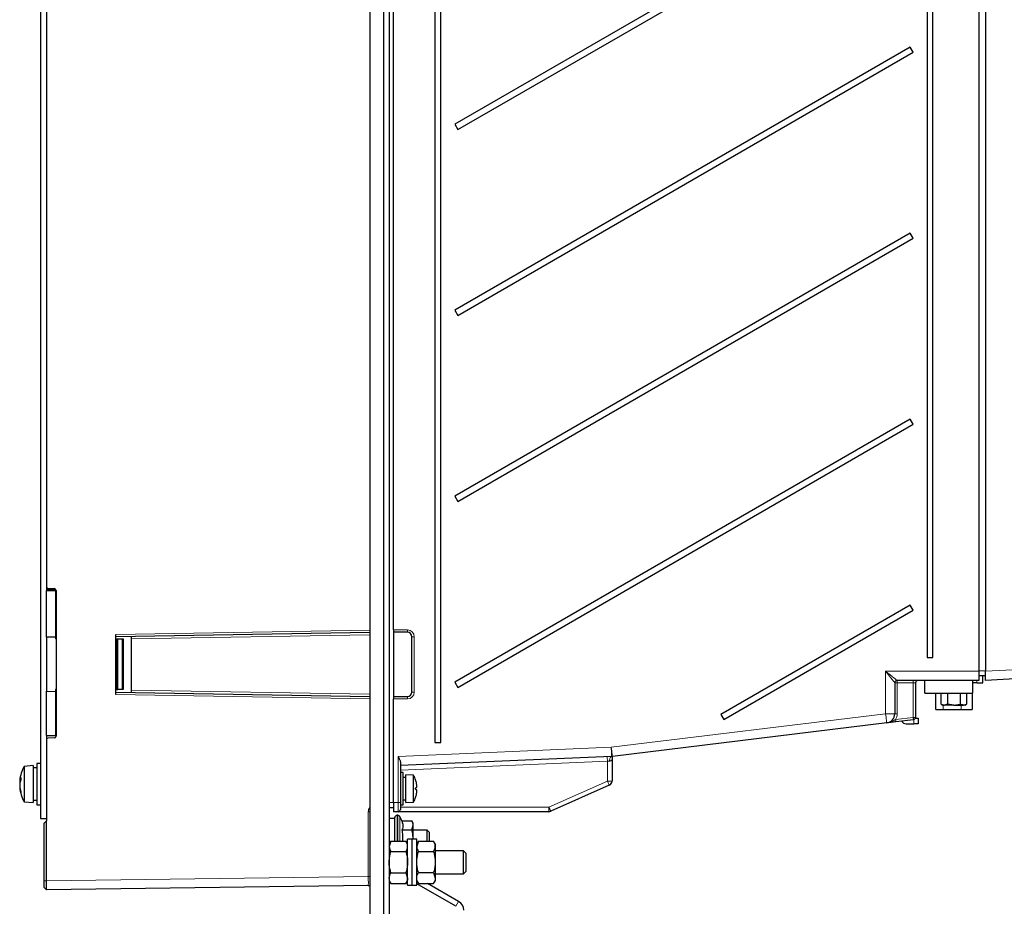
# Paper-space layout 'Blatt3' of a CAD drawing. Header units: millimetres. Extents: x 5 to 418, y 2 to 292.
# Tile 32 of 36: x 231 to 338, y 100 to 196. Entities that reach past the tile are written whole.
import ezdxf

# ---------------------------------------------------------------- set-up
doc = ezdxf.new("R2010")
doc.units = ezdxf.units.MM

psp = doc.layouts.new('Blatt3')

# ---------------------------------------------------------------- linework, layer by layer
at = {"color": 7, "linetype": 'Continuous', "lineweight": 25}
for p, q in [((269.393, 251.5997), (269.393, 96.5997)), ((270.893, 251.5997), (270.893, 96.5997)), ((271.518, 251.5997), (271.518, 96.5997)), ((271.993, 129.8497), (271.993, 245.0997)), ((234.243, 241.5997), (234.243, 134.5463)), ((276.493, 238.5997), (276.493, 117.5997)), ((277.143, 117.5997), (277.143, 238.5997)), ((335.643, 232.8497), (335.643, 125.3497)), ((336.343, 232.8497), (336.343, 125.3614)), ((329.993, 231.3497), (329.993, 126.8497)), ((330.643, 126.8497), (330.643, 231.3497)), ((233.618, 220.3497), (233.618, 109.3497)), ((328.168, 213.3862), (278.643, 184.7929)), ((278.968, 184.23), (328.493, 212.8233)), ((328.168, 193.1789), (278.643, 164.5856)), ((328.493, 192.616), (328.168, 193.1789)), ((278.968, 164.0227), (328.493, 192.616)), ((278.643, 184.7929), (278.968, 184.23)), ((328.168, 172.9717), (278.643, 144.3784)), ((278.968, 143.8155), (328.493, 172.4087)), ((328.493, 172.4087), (328.168, 172.9717)), ((278.643, 164.5856), (278.968, 164.0227)), ((328.168, 152.7644), (278.643, 124.1711)), ((278.968, 123.6082), (328.493, 152.2015)), ((328.493, 152.2015), (328.168, 152.7644)), ((278.643, 144.3784), (278.968, 143.8155)), ((234.243, 134.5463), (234.243, 134.1172)), ((234.243, 129.0508), (234.243, 134.1172)), ((234.243, 134.1172), (235.243, 134.1172)), ((234.4396, 134.3463), (235.0965, 134.3348)), ((235.1951, 134.3069), (235.1967, 134.1172)), ((235.243, 134.1172), (235.243, 129.0596)), ((235.243, 134.1172), (235.293, 134.1172)), ((235.293, 134.1348), (235.293, 118.3146)), ((328.168, 132.5571), (307.5662, 120.6626)), ((307.8912, 120.0997), (328.493, 131.9942)), ((328.493, 131.9942), (328.168, 132.5571)), ((269.393, 129.5815), (241.793, 129.0997)), ((271.993, 129.8497), (271.993, 129.5997)), ((273.493, 129.5997), (271.993, 129.5997)), ((271.993, 129.5997), (271.993, 122.5997)), ((235.243, 129.0596), (234.243, 129.0508)), ((234.243, 129.0508), (234.243, 123.1835)), ((235.243, 129.0596), (235.243, 128.8672)), ((235.293, 128.8672), (235.243, 128.8672)), ((241.793, 122.8497), (241.793, 129.3497)), ((241.843, 128.8672), (241.793, 128.8672)), ((241.843, 128.8672), (241.843, 123.3672)), ((241.843, 128.8672), (241.993, 128.8672)), ((241.993, 123.3672), (241.993, 128.8672)), ((241.993, 128.8672), (242.468, 128.8672)), ((242.468, 128.8672), (242.593, 128.8672)), ((242.593, 128.8672), (242.593, 123.3672)), ((243.493, 128.8794), (243.493, 129.1294)), ((243.493, 123.32), (243.493, 128.8794)), ((273.993, 123.0997), (273.993, 129.0997)), ((329.993, 126.8497), (330.643, 126.8497)), ((335.643, 125.3497), (335.643, 124.3497)), ((336.343, 124.3628), (336.343, 125.3614)), ((335.643, 124.3497), (326.743, 124.3497)), ((329.743, 122.9747), (329.743, 124.3497)), ((334.993, 122.9747), (334.993, 124.3497)), ((335.643, 124.9089), (336.343, 124.8967)), ((336.0538, 124.9018), (336.093, 124.9011)), ((336.0538, 124.0855), (336.0538, 124.9018)), ((340.8561, 124.5993), (336.343, 124.3628)), ((234.243, 118.3672), (234.243, 123.1835)), ((234.243, 123.1835), (235.243, 123.1748)), ((235.243, 123.3672), (235.243, 123.1748)), ((235.293, 123.3672), (235.243, 123.3672)), ((235.243, 123.1748), (235.243, 118.3672)), ((241.843, 123.3672), (241.793, 123.3672)), ((241.843, 123.3672), (241.993, 123.3672)), ((242.468, 123.3672), (241.993, 123.3672)), ((242.593, 123.3672), (242.468, 123.3672)), ((243.493, 123.07), (243.493, 123.32)), ((278.643, 124.1711), (278.968, 123.6082)), ((326.493, 124.0997), (326.493, 120.7352)), ((328.743, 124.0997), (328.743, 120.3455)), ((335.4038, 124.0855), (334.993, 124.0855)), ((335.4038, 124.0855), (336.0538, 124.0855)), ((241.793, 123.0997), (269.393, 122.618)), ((271.993, 122.5997), (273.493, 122.5997)), ((271.993, 122.5997), (271.993, 122.3497)), ((271.993, 111.0997), (271.993, 122.3497)), ((329.743, 122.9747), (334.993, 122.9747)), ((330.9413, 121.1855), (330.9413, 122.9747)), ((331.5451, 121.7916), (331.5451, 122.9747)), ((332.2307, 122.9747), (332.2307, 121.7916)), ((333.6019, 122.9747), (333.6019, 121.7916)), ((334.2875, 122.9747), (334.2875, 121.7916)), ((334.8913, 122.9747), (334.8913, 121.1855)), ((330.9413, 121.1855), (331.7676, 121.1855)), ((331.5451, 121.7916), (331.7288, 121.6855)), ((331.5451, 121.7916), (331.8879, 121.6855)), ((331.7288, 121.6855), (331.8879, 121.6855)), ((331.7676, 121.1855), (333.7176, 121.1855)), ((332.2307, 121.7916), (331.8879, 121.6855)), ((332.9163, 121.6855), (331.8879, 121.6855)), ((332.9163, 121.6855), (332.2307, 121.7916)), ((332.9163, 121.6855), (333.6019, 121.7916)), ((332.9163, 121.6855), (333.9447, 121.6855)), ((333.9447, 121.6855), (333.6019, 121.7916)), ((333.7176, 121.1855), (334.8913, 121.1855)), ((333.9447, 121.6855), (334.2875, 121.7916)), ((334.1038, 121.6855), (333.9447, 121.6855)), ((334.1038, 121.6855), (334.2875, 121.7916)), ((307.5662, 120.6626), (307.8912, 120.0997)), ((328.5233, 120.0973), (326.6067, 119.8636)), ((328.724, 120.2497), (329.0463, 120.2497)), ((329.0463, 120.2497), (329.0463, 119.6497)), ((325.6141, 119.7425), (295.7817, 116.1044)), ((327.7226, 119.6497), (328.5463, 119.6497)), ((329.0463, 119.6497), (328.5463, 119.6497)), ((234.243, 118.3672), (234.243, 117.9032)), ((234.243, 118.3672), (235.243, 118.3672)), ((234.243, 117.9032), (234.243, 109.0997)), ((235.0965, 118.1146), (234.4396, 118.1031)), ((235.293, 118.3672), (235.243, 118.3672)), ((276.493, 117.5997), (277.143, 117.5997)), ((295.7041, 116.098), (272.743, 115.0997)), ((295.7817, 116.1044), (295.743, 116.0997)), ((295.743, 115.7147), (295.743, 113.4247)), ((232.818, 115.0997), (231.818, 115.0247)), ((231.818, 115.0247), (231.818, 111.1747)), ((232.818, 115.0997), (232.818, 111.0997)), ((233.218, 114.8497), (232.818, 114.8497)), ((233.618, 115.3497), (233.218, 115.3497)), ((233.218, 115.3497), (233.218, 110.8497)), ((272.743, 115.4386), (272.743, 111.0997)), ((273.043, 114.3497), (272.743, 114.3497)), ((273.043, 110.8497), (273.043, 114.3497)), ((273.343, 113.7997), (273.043, 113.7997)), ((274.168, 114.0497), (273.343, 114.0997)), ((273.343, 111.0997), (273.343, 114.0997)), ((274.168, 111.1497), (274.168, 114.0497)), ((231.4178, 113.415), (231.3393, 113.4375)), ((231.3512, 113.1698), (231.3393, 113.1705)), ((231.3626, 112.7686), (231.3393, 112.7619)), ((231.4286, 113.4445), (231.3465, 113.4651)), ((231.3844, 113.3112), (231.3465, 113.3073)), ((231.376, 112.6873), (231.3465, 112.6817)), ((295.4461, 112.9677), (289.09, 110.1428)), ((232.818, 111.3497), (233.218, 111.3497)), ((273.043, 111.3997), (273.343, 111.3997)), ((231.818, 111.1747), (232.818, 111.0997)), ((233.218, 110.8497), (233.618, 110.8497)), ((271.993, 110.4997), (271.518, 110.4997)), ((271.993, 111.0997), (271.993, 110.0997)), ((272.743, 111.0997), (272.743, 110.3497)), ((272.743, 110.8497), (273.043, 110.8497)), ((273.343, 111.0997), (274.168, 111.1497)), ((233.618, 109.3497), (234.243, 109.3497)), ((272.118, 109.3497), (271.518, 109.3497)), ((272.493, 110.0997), (271.993, 110.0997)), ((272.118, 109.3497), (272.118, 109.4522)), ((272.118, 106.9091), (272.118, 109.3497)), ((272.4588, 109.7022), (272.368, 109.7022)), ((288.8869, 110.0997), (272.493, 110.0997)), ((272.8893, 109.1204), (272.6854, 109.5579)), ((233.993, 108.8497), (234.243, 109.0997)), ((233.993, 102.5996), (233.993, 108.8497)), ((234.243, 102.5996), (234.243, 109.0997)), ((272.8893, 109.1204), (273.9918, 109.1204)), ((274.118, 108.8497), (273.9918, 109.1204)), ((273.9918, 108.1101), (274.118, 108.6153)), ((274.118, 108.6153), (274.118, 108.8497)), ((274.118, 107.0997), (274.118, 108.6153)), ((272.8893, 108.1101), (273.9918, 108.1101)), ((274.018, 107.0997), (273.518, 107.0997)), ((273.518, 102.0997), (273.518, 107.0997)), ((274.518, 107.0997), (274.018, 107.0997)), ((274.018, 102.0997), (274.018, 107.0997)), ((275.643, 108.0997), (274.118, 108.0997)), ((274.518, 102.0997), (274.518, 107.0997)), ((275.893, 107.8497), (275.643, 108.0997)), ((275.643, 106.9089), (275.643, 108.0997)), ((275.893, 106.9089), (275.893, 107.8497)), ((271.6967, 106.9091), (271.518, 106.5997)), ((271.6967, 106.9091), (271.518, 106.3318)), ((271.6967, 106.9091), (273.3394, 106.9091)), ((273.518, 106.5997), (273.3394, 106.9091)), ((274.6968, 106.9093), (274.518, 106.5997)), ((274.6967, 106.9089), (274.518, 106.3455)), ((274.6967, 106.9089), (276.3394, 106.9089)), ((276.518, 106.5997), (276.3393, 106.9093)), ((276.518, 106.5997), (276.518, 106.3455)), ((276.518, 106.3455), (276.518, 104.6275)), ((271.6967, 105.7544), (273.3394, 105.7544)), ((274.6967, 105.7821), (276.3394, 105.7821)), ((279.593, 105.8497), (276.518, 105.8497)), ((279.893, 105.5497), (279.593, 105.8497)), ((279.593, 103.3497), (279.593, 105.8497)), ((279.893, 103.6497), (279.893, 105.5497)), ((271.443, 104.3497), (271.518, 104.3497)), ((276.518, 104.6275), (276.518, 102.8817)), ((271.6967, 103.445), (273.3394, 103.445)), ((273.3394, 103.445), (273.518, 102.8677)), ((274.6967, 103.4729), (276.3394, 103.4729)), ((276.3394, 103.4729), (276.518, 102.8817)), ((276.518, 103.3497), (279.593, 103.3497)), ((276.518, 102.8817), (276.518, 102.5997)), ((279.593, 103.3497), (279.893, 103.6497)), ((233.993, 101.8497), (234.243, 101.5997)), ((269.2464, 102.0696), (234.243, 101.5997)), ((271.518, 102.5997), (271.6967, 102.2903)), ((271.6967, 102.2903), (273.3394, 102.2903)), ((273.3394, 102.2903), (273.518, 102.5997)), ((273.518, 102.0997), (274.018, 102.0997)), ((274.018, 102.0997), (274.518, 102.0997)), ((274.518, 102.5997), (274.6968, 102.2901)), ((278.768, 99.8175), (274.518, 102.2713)), ((274.6967, 102.2905), (276.3394, 102.2905)), ((279.068, 100.3371), (275.6846, 102.2905)), ((276.3393, 102.2901), (276.518, 102.5997))]:
    psp.add_line(p, q, dxfattribs=at)
at = {"color": 7, "linetype": 'Continuous', "lineweight": 18}
for p, q in [((234.243, 134.2511), (234.9474, 134.2511)), ((234.9474, 134.2511), (234.9467, 134.3374)), ((241.793, 129.3497), (269.393, 129.8315)), ((271.993, 129.8497), (273.493, 129.8497)), ((273.493, 129.5997), (273.493, 129.8497)), ((242.468, 123.3672), (242.468, 128.8672)), ((269.393, 129.3315), (243.493, 128.8794)), ((273.993, 129.0997), (274.243, 129.0997)), ((274.243, 129.0997), (274.243, 123.0997)), ((325.493, 125.3497), (335.643, 125.3497)), ((325.493, 120.7352), (325.493, 125.3497)), ((335.643, 125.4011), (336.343, 125.4011)), ((336.343, 125.3614), (340.8561, 125.598)), ((326.743, 124.3497), (326.743, 124.0997)), ((328.493, 124.3497), (328.493, 124.0997)), ((335.4038, 124.3497), (335.4038, 124.0855)), ((243.493, 123.32), (269.393, 122.8679)), ((326.493, 124.0997), (326.743, 124.0997)), ((326.743, 124.0997), (326.743, 120.7352)), ((328.493, 124.0997), (326.743, 124.0997)), ((328.493, 124.0997), (328.743, 124.0997)), ((328.493, 120.3455), (328.493, 124.0997)), ((269.393, 122.368), (241.793, 122.8497)), ((273.493, 122.3497), (271.993, 122.3497)), ((273.493, 122.5997), (273.493, 122.3497)), ((273.993, 123.0997), (274.243, 123.0997)), ((331.7676, 121.6855), (331.7676, 121.1855)), ((333.7176, 121.1855), (333.7176, 121.6855)), ((295.6607, 117.0971), (325.493, 120.7352)), ((325.493, 120.7352), (326.493, 120.7352)), ((326.493, 120.7352), (326.743, 120.7352)), ((326.5765, 120.1117), (328.493, 120.3455)), ((328.493, 120.3455), (328.743, 120.3455)), ((328.5463, 119.6497), (328.5463, 120.1012)), ((272.493, 116.0898), (295.6607, 117.0971)), ((272.493, 111.0997), (272.493, 116.0898)), ((295.243, 115.5775), (272.743, 114.5992)), ((295.243, 113.4247), (295.243, 115.5775)), ((288.8869, 110.5997), (295.243, 113.4247)), ((295.743, 113.4247), (295.243, 113.4247)), ((271.993, 111.0997), (271.518, 111.0997)), ((271.993, 111.0997), (272.493, 111.0997)), ((272.493, 111.0997), (272.743, 111.0997)), ((272.493, 110.0997), (272.493, 111.0997)), ((272.743, 110.5997), (288.8869, 110.5997)), ((288.8869, 110.5997), (288.8869, 110.0997)), ((269.2464, 103.0695), (269.2464, 110.0741)), ((269.2464, 110.0741), (269.393, 110.0741)), ((272.368, 109.7022), (272.368, 106.9091)), ((272.4588, 106.9091), (272.4588, 109.7022)), ((272.6854, 109.5579), (272.6854, 106.9091)), ((234.243, 102.5996), (269.2464, 103.0695)), ((269.2464, 103.0695), (269.393, 103.0695)), ((233.993, 102.5996), (234.243, 102.5996)), ((278.768, 99.8175), (279.068, 100.3371))]:
    psp.add_line(p, q, dxfattribs=at)
at = {"color": 7, "linetype": 'Continuous', "lineweight": 18, "flags": 128}
for points in [[(234.9489, 134.1172), (234.9487, 134.1324), (234.9482, 134.1775), (234.9474, 134.2511)], [(325.493, 125.3497), (325.7369, 125.1546), (325.9714, 124.967), (326.1875, 124.7941), (326.3769, 124.6426), (326.5324, 124.5182), (326.6479, 124.4258), (326.719, 124.3689), (326.743, 124.3497)], [(326.493, 124.0997), (326.4738, 124.1237), (326.4169, 124.1949), (326.3245, 124.3104), (326.2002, 124.4658), (326.0486, 124.6553), (325.8757, 124.8714), (325.6881, 125.1059), (325.493, 125.3497)], [(325.493, 120.7352), (325.5167, 120.5415), (325.5394, 120.3553), (325.5603, 120.1837), (325.5786, 120.0333), (325.5937, 119.9098), (325.6049, 119.8181), (325.6118, 119.7616), (325.6141, 119.7425)], [(326.5765, 120.1117), (326.5824, 120.0633), (326.5881, 120.0168), (326.5933, 119.9739), (326.5979, 119.9363), (326.6016, 119.9054), (326.6044, 119.8825), (326.6062, 119.8684), (326.6067, 119.8636)], [(328.493, 120.3455), (328.4989, 120.2971), (328.5046, 120.2505), (328.5099, 120.2076), (328.5144, 120.17), (328.5182, 120.1391), (328.521, 120.1162), (328.5227, 120.1021), (328.5233, 120.0973)], [(295.6607, 117.0971), (295.6691, 116.9022), (295.6773, 116.7148), (295.6848, 116.542), (295.6914, 116.3906), (295.6968, 116.2664), (295.7008, 116.1741), (295.7033, 116.1172), (295.7041, 116.098)], [(295.6607, 117.0971), (295.6843, 116.9034), (295.707, 116.7172), (295.7279, 116.5456), (295.7463, 116.3952), (295.7613, 116.2717), (295.7725, 116.18), (295.7794, 116.1235), (295.7817, 116.1044)], [(295.2213, 116.077), (295.2217, 116.0674), (295.223, 116.039), (295.225, 115.9928), (295.2277, 115.9307), (295.231, 115.855), (295.2347, 115.7687), (295.2388, 115.675), (295.243, 115.5775)], [(295.7041, 116.098), (295.6581, 116.0867), (295.6147, 116.057), (295.5754, 116.0103), (295.5417, 115.9481), (295.5149, 115.8728), (295.496, 115.7873), (295.4857, 115.6947), (295.4844, 115.5985)], [(295.4844, 115.5985), (295.4078, 115.5918), (295.3266, 115.5848), (295.243, 115.5775)], [(295.243, 113.4247), (295.2827, 113.3355), (295.3208, 113.2498), (295.3559, 113.1708), (295.3866, 113.1016), (295.4119, 113.0448), (295.4307, 113.0025), (295.4422, 112.9765), (295.4461, 112.9677)], [(288.8869, 110.5997), (288.9266, 110.5106), (288.9646, 110.4249), (288.9998, 110.3459), (289.0305, 110.2766), (289.0558, 110.2198), (289.0745, 110.1776), (289.0861, 110.1516), (289.09, 110.1428)]]:
    psp.add_lwpolyline(points, dxfattribs=at)
at = {"color": 7, "linetype": 'Continuous', "lineweight": 25, "flags": 128}
for points in [[(231.3626, 113.4308), (231.3559, 113.3838), (231.3465, 113.3073)], [(274.4867, 112.6962), (274.4771, 112.6936), (274.4668, 112.6909), (274.4557, 112.6879), (274.4438, 112.6847), (274.4312, 112.6813), (274.4178, 112.6778), (274.4037, 112.674), (274.3889, 112.67)], [(274.3889, 112.5294), (274.4037, 112.5254), (274.4178, 112.5217), (274.4312, 112.5181), (274.4438, 112.5147), (274.4557, 112.5115), (274.4668, 112.5086), (274.4771, 112.5058), (274.4867, 112.5032)]]:
    psp.add_lwpolyline(points, dxfattribs=at)
at = {"color": 7, "linetype": 'Continuous', "lineweight": 25}
for centre, radius, start, end in [((234.443, 134.5463), 0.2, 180, 269), ((235.093, 134.1348), 0.2, 0, 89), ((273.493, 129.0997), 0.5, 0, 90), ((326.743, 124.0997), 0.25, 90, 180), ((328.993, 124.0997), 0.25, 90, 180), ((273.493, 123.0997), 0.5, 270, 0), ((325.493, 120.7352), 1, 276.952957, 0), ((327.7226, 120.1497), 0.5, 204.284167, 270), ((328.493, 120.3455), 0.25, 276.952957, 0), ((234.443, 117.9032), 0.2, 91, 180), ((235.093, 118.3146), 0.2, 271, 0), ((295.6607, 117.0971), 1, 272.489553, 276.952957), ((235.3244, 113.0997), 4, 151.232927, 174.437166), ((232.6678, 113.3584), 1.3308, 173.124767, 176.590892), ((232.4299, 113.2741), 1.1001, 150.036285, 170.003107), ((232.9681, 112.8649), 1.6453, 155.012241, 170.270062), ((234.3763, 113.6918), 2.9025, 177.397075, 182.602925), ((271.5522, 112.5997), 2.9908, 18.429262, 29.000334), ((271.5431, 112.6032), 2.9976, 10.893661, 18.312759), ((231.5012, 113.4099), 0.1643, 160.362142, 170.317795), ((235.2623, 113.0321), 3.9254, 175.979922, 177.978227), ((234.0961, 113.2876), 2.7593, 182.430381, 184.804845), ((234.0961, 112.9119), 2.7593, 175.195155, 177.569619), ((235.2621, 113.1674), 3.9253, 182.021731, 184.020121), ((232.6678, 112.8411), 1.3308, 183.409108, 186.875233), ((235.3244, 113.0997), 4, 185.562834, 208.767073), ((234.489, 113.2407), 3.1617, 186.32837, 197.695762), ((233.9622, 112.9734), 2.6319, 186.361467, 199.209628), ((271.3019, 112.5997), 3.0878, 358.695623, 1.304377), ((271.7999, 112.6796), 2.7311, 2.816598, 10.337206), ((274.147, 112.8807), 0.3865, 331.492155, 350.034119), ((274.147, 112.3188), 0.3865, 9.965848, 28.507597), ((295.243, 113.4247), 0.5, 293.962489, 0), ((232.7137, 112.1935), 1.2398, 176.017095, 183.982905), ((271.5522, 112.5997), 2.9908, 330.999666, 341.570738), ((271.543, 112.5963), 2.9977, 341.687364, 349.106216), ((271.7998, 112.5199), 2.7311, 349.662817, 357.183379), ((272.493, 110.3497), 0.25, 270, 0), ((272.368, 109.4522), 0.25, 90, 180), ((272.4588, 109.4522), 0.25, 25, 90), ((288.8869, 110.5997), 0.5, 270, 293.962489), ((269.243, 102.3195), 0.25, 270.769025, 306.869898), ((278.518, 99.3845), 1.1, 0, 60)]:
    psp.add_arc(centre, radius, start, end, dxfattribs=at)
at = {"color": 7, "linetype": 'Continuous', "lineweight": 18}
for centre, radius, start, end in [((234.9562, 133.9995), 0.2518, 27.859794, 91.993025), ((273.493, 129.0997), 0.75, 0, 90), ((273.493, 123.0997), 0.75, 270, 0), ((325.493, 120.7352), 1.25, 330.08306, 0)]:
    psp.add_arc(centre, radius, start, end, dxfattribs=at)
psp.add_ellipse((269.243, 103.0696), major_axis=(-0.0034, 1), ratio=0.00335476, start_param=3.14162643, end_param=4.71224261, dxfattribs=at)
for points, knots in [([(325.6141, 119.7425), (325.6155, 119.7427), (325.6226, 119.7436), (325.648, 119.7469), (325.7953, 119.7694), (326.0577, 119.8471), (326.3415, 119.9918), (326.5184, 120.0821), (326.5765, 120.1117)], [0, 0, 0, 0, 0.004245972, 0.020994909, 0.07518692, 0.441729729, 0.816784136, 1, 1, 1, 1]), ([(295.743, 115.7147), (295.7395, 115.7116), (295.7312, 115.7044), (295.662, 115.6531), (295.5706, 115.6102), (295.5028, 115.601), (295.4844, 115.5985)], [0, 0, 0, 0, 0.2431412, 0.56251988, 0.88178469, 1, 1, 1, 1]), ([(269.2464, 110.0741), (269.2526, 110.1593), (269.2651, 110.3297), (269.3504, 110.4777), (269.393, 110.5518)], [0, 0, 0, 0, 0.49993514, 1, 1, 1, 1])]:
    psp.add_open_spline(points, degree=3, knots=knots, dxfattribs=at)
at = {"color": 7, "linetype": 'Continuous', "lineweight": 25}
for points, knots in [([(326.6067, 119.8636), (326.523, 119.8534), (326.2945, 119.8255), (325.9571, 119.7844), (325.7303, 119.7567), (325.6151, 119.7427), (325.6141, 119.7425)], [0, 0, 0, 0, 0.22201653, 0.60544607, 0.9965966, 1, 1, 1, 1]), ([(272.493, 116.0898), (272.4937, 116.0885), (272.5345, 116.0087), (272.598, 115.8846), (272.6713, 115.721), (272.726, 115.5801), (272.7369, 115.4896), (272.743, 115.4386)], [0, 0, 0, 0, 0.00588556, 0.35332781, 0.54652512, 0.74438576, 1, 1, 1, 1]), ([(295.743, 116.0997), (295.743, 116.0822), (295.743, 116.0416), (295.743, 115.8746), (295.743, 115.7457), (295.743, 115.7155), (295.743, 115.7147)], [0, 0, 0, 0, 0.37025719, 0.85896714, 0.99652184, 1, 1, 1, 1]), ([(272.8893, 109.1204), (272.9656, 108.8725), (273.0701, 108.5327), (272.9278, 108.2), (272.8893, 108.1101)], [0, 0, 0, 0, 0.72990771, 1, 1, 1, 1]), ([(274.118, 108.6153), (274.1126, 108.6939), (274.1008, 108.8641), (274.0299, 109.0307), (273.9918, 109.1204)], [0, 0, 0, 0, 0.46174196, 1, 1, 1, 1]), ([(272.8893, 108.1101), (272.9062, 108.0369), (272.9969, 107.6445), (272.9771, 107.239), (272.9611, 106.9091)], [0, 0, 0, 0, 0.18648189, 1, 1, 1, 1]), ([(274.118, 107.0997), (274.1029, 107.3636), (274.0834, 107.7039), (274.0086, 108.0356), (273.9918, 108.1101)], [0, 0, 0, 0, 0.77537047, 1, 1, 1, 1]), ([(271.518, 106.3318), (271.5183, 106.3181), (271.5199, 106.2145), (271.5589, 106.0191), (271.6505, 105.8432), (271.6967, 105.7544)], [0, 0, 0, 0, 0.0700477, 0.53076233, 1, 1, 1, 1]), ([(273.518, 106.3318), (273.5178, 106.3454), (273.5162, 106.4491), (273.4772, 106.6445), (273.3856, 106.8204), (273.3394, 106.9091)], [0, 0, 0, 0, 0.07004755, 0.53076225, 1, 1, 1, 1]), ([(273.3394, 105.7544), (273.3893, 105.8482), (273.4901, 106.0374), (273.5087, 106.2331), (273.518, 106.3318)], [0, 0, 0, 0, 0.49545879, 1, 1, 1, 1]), ([(274.518, 106.3455), (274.5183, 106.3322), (274.5199, 106.231), (274.5589, 106.0403), (274.6505, 105.8687), (274.6967, 105.7821)], [0, 0, 0, 0, 0.07004852, 0.53076428, 1, 1, 1, 1]), ([(276.518, 106.3455), (276.5178, 106.3588), (276.5162, 106.46), (276.4772, 106.6506), (276.3856, 106.8223), (276.3394, 106.9089)], [0, 0, 0, 0, 0.07004713, 0.53076291, 1, 1, 1, 1]), ([(276.3394, 105.7821), (276.3893, 105.8736), (276.4901, 106.0583), (276.5087, 106.2492), (276.518, 106.3455)], [0, 0, 0, 0, 0.495456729, 1, 1, 1, 1]), ([(271.518, 104.5997), (271.5239, 104.7497), (271.5356, 105.052), (271.6099, 105.4369), (271.6733, 105.669), (271.6967, 105.7544)], [0, 0, 0, 0, 0.38390003, 0.77339991, 1, 1, 1, 1]), ([(273.3394, 105.7544), (273.3627, 105.669), (273.4256, 105.4389), (273.5002, 105.054), (273.5121, 104.7518), (273.518, 104.5997)], [0, 0, 0, 0, 0.2266013, 0.61082088, 1, 1, 1, 1]), ([(274.518, 104.6275), (274.5239, 104.7775), (274.5356, 105.0797), (274.6099, 105.4647), (274.6733, 105.6967), (274.6967, 105.7821)], [0, 0, 0, 0, 0.38390015, 0.77339958, 1, 1, 1, 1]), ([(276.3394, 105.7821), (276.3627, 105.6967), (276.4256, 105.4666), (276.5002, 105.0818), (276.5121, 104.7796), (276.518, 104.6275)], [0, 0, 0, 0, 0.22660092, 0.61082068, 1, 1, 1, 1]), ([(271.6967, 103.445), (271.6246, 103.7327), (271.5292, 104.1135), (271.5202, 104.5042), (271.518, 104.5997)], [0, 0, 0, 0, 0.75563426, 1, 1, 1, 1]), ([(273.518, 104.5997), (273.5159, 104.5042), (273.5069, 104.1135), (273.4115, 103.7327), (273.3394, 103.445)], [0, 0, 0, 0, 0.244365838, 1, 1, 1, 1]), ([(274.6967, 103.4729), (274.6246, 103.7606), (274.5292, 104.1413), (274.5202, 104.532), (274.518, 104.6275)], [0, 0, 0, 0, 0.75563419, 1, 1, 1, 1]), ([(276.518, 104.6275), (276.5159, 104.532), (276.5069, 104.1413), (276.4115, 103.7606), (276.3394, 103.4729)], [0, 0, 0, 0, 0.24436581, 1, 1, 1, 1]), ([(271.518, 102.8677), (271.5183, 102.8813), (271.5199, 102.985), (271.5589, 103.1804), (271.6505, 103.3563), (271.6967, 103.445)], [0, 0, 0, 0, 0.07004761, 0.53076226, 1, 1, 1, 1]), ([(271.6967, 102.2903), (271.6468, 102.3841), (271.546, 102.5733), (271.5274, 102.769), (271.518, 102.8677)], [0, 0, 0, 0, 0.49545757, 1, 1, 1, 1]), ([(273.518, 102.8677), (273.5178, 102.854), (273.5162, 102.7504), (273.4772, 102.555), (273.3856, 102.3791), (273.3394, 102.2903)], [0, 0, 0, 0, 0.07004769, 0.53076231, 1, 1, 1, 1]), ([(274.518, 102.8817), (274.5183, 102.8957), (274.5199, 103.0019), (274.5589, 103.2019), (274.6505, 103.382), (274.6967, 103.4729)], [0, 0, 0, 0, 0.07004747, 0.53076214, 1, 1, 1, 1]), ([(274.6967, 102.2905), (274.6467, 102.3866), (274.546, 102.5803), (274.5274, 102.7807), (274.518, 102.8817)], [0, 0, 0, 0, 0.49545704, 1, 1, 1, 1]), ([(276.518, 102.8817), (276.5178, 102.8677), (276.5162, 102.7616), (276.4772, 102.5615), (276.3856, 102.3814), (276.3394, 102.2905)], [0, 0, 0, 0, 0.07004741, 0.53076345, 1, 1, 1, 1]), ([(233.993, 101.8497), (233.993, 101.8497), (233.993, 101.8692), (233.993, 101.9444), (233.993, 101.9999), (233.993, 102.1388), (233.993, 102.2219), (233.993, 102.4033), (233.993, 102.5014), (233.993, 102.5996)], [2.35628456, 2.35628456, 2.35628456, 2.35628456, 2.74893861, 2.74893861, 3.14159265, 3.14159265, 3.5342467, 3.5342467, 3.92690075, 3.92690075, 3.92690075, 3.92690075])]:
    psp.add_open_spline(points, degree=3, knots=knots, dxfattribs=at)
for points in [[(234.243, 102.217), (234.243, 102.3379), (234.243, 102.4687), (234.243, 102.5996)], [(234.243, 101.8926), (234.243, 101.9851), (234.243, 102.096), (234.243, 102.217)], [(234.243, 101.6758), (234.243, 101.7259), (234.243, 101.8), (234.243, 101.8926)], [(234.243, 101.5997), (234.243, 101.5997), (234.243, 101.6257), (234.243, 101.6758)]]:
    psp.add_open_spline(points, degree=3, dxfattribs=at)

doc.saveas('drawing.dxf')
